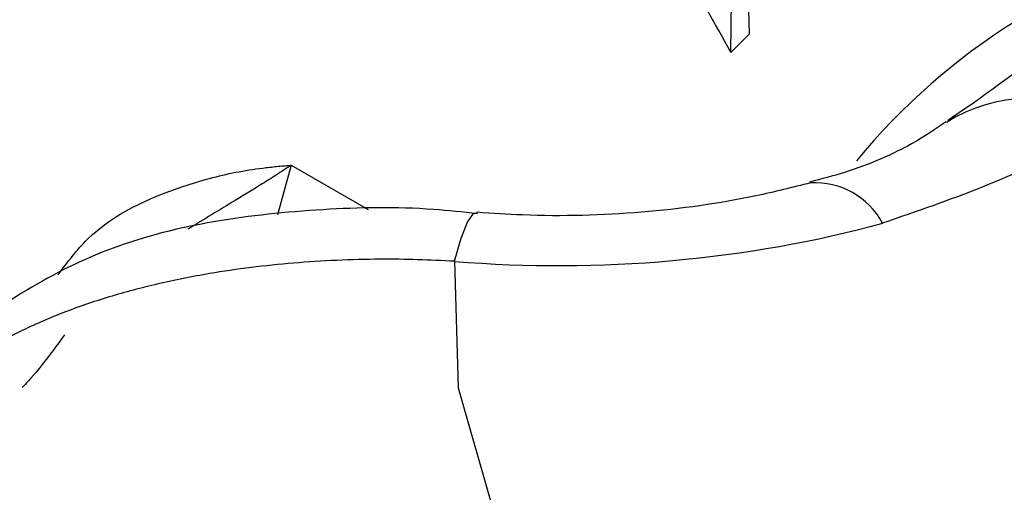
# Model space of a CAD drawing. Header units: millimetres. Extents: x 0 to 420, y 0 to 297.
# Tile 53 of 78: x 158.924 to 160.007, y 177.257 to 177.777. Entities that reach past the tile are written whole.
import ezdxf

# ---------------------------------------------------------------- set-up
doc = ezdxf.new("R2010")
doc.units = ezdxf.units.MM

msp = doc.modelspace()

# ---------------------------------------------------------------- linework, layer by layer
at = {"color": 7, "linetype": 'Continuous', "lineweight": 25}
for p, q in [((159.7267, 177.7613), (159.7254, 177.81)), ((159.7063, 177.7408), (159.7068, 177.7992))]:
    msp.add_line(p, q, dxfattribs=at)
at = {"color": 8, "linetype": 'Continuous', "lineweight": 25}
for q in [(159.2075, 177.5622), (159.3074, 177.5678)]:
    msp.add_line((159.2227, 177.6167), q, dxfattribs=at)
at = {"color": 8, "linetype": 'Continuous', "lineweight": 25, "flags": 128}
msp.add_lwpolyline([(159.4024, 177.5109), (159.4095, 177.5363), (159.4165, 177.554), (159.4231, 177.5634), (159.4274, 177.5648)], dxfattribs=at)
at = {"color": 7, "linetype": 'Continuous', "lineweight": 25, "flags": 128}
msp.add_lwpolyline([(159.4024, 177.5109), (159.4064, 177.3717), (159.4455, 177.2344), (159.5188, 177.1018), (159.6248, 176.9769), (159.7612, 176.8621), (159.9252, 176.7601), (160.1131, 176.673), (160.321, 176.6026), (160.5444, 176.5504), (160.7787, 176.5176), (161.0187, 176.5048)], dxfattribs=at)
at = {"color": 8, "linetype": 'Continuous', "lineweight": 25}
for centre, radius, start, end in [((160.4025, 177.1625), 0.7227, 103.4096, 140.5692), ((160.0347, 177.52), 0.1703, 59.5804, 122.3831), ((159.7986, 177.5127), 0.0847, 28.3364, 93.1307)]:
    msp.add_arc(centre, radius, start, end, dxfattribs=at)
at = {"color": 7, "linetype": 'Continuous', "lineweight": 25}
for centre, major_axis, ratio, start_param, end_param in [((159.4325, 177.5485), (-0.6355, 1.1685), 0.250055, 4.741027, 4.824458), ((159.9062, 177.275), (0.365, 0.6553), 0.587367, 1.10416, 1.145181), ((159.5448, 177.9762), (0.8141, 0.0244), 0.576595, 4.519323, 5.110268)]:
    msp.add_ellipse(centre, major_axis=major_axis, ratio=ratio, start_param=start_param, end_param=end_param, dxfattribs=at)
for points, knots in [([(160.5613, 178.021), (160.5132, 177.9994), (160.4037, 177.9504), (160.2364, 177.8695), (160.0868, 177.7718), (159.9969, 177.7008), (159.9515, 177.6705), (159.9444, 177.6658)], [0, 0, 0, 0, 0.216247, 0.491477, 0.733681, 0.958474, 1, 1, 1, 1]), ([(159.9428, 177.6644), (159.9313, 177.6565), (159.9047, 177.6381), (159.8495, 177.6129), (159.8058, 177.6015), (159.7928, 177.5982)], [0, 0, 0, 0, 0.347955, 0.806531, 1, 1, 1, 1]), ([(160.1209, 177.6669), (160.1072, 177.6574), (160.0393, 177.6102), (159.947, 177.5784), (159.8732, 177.5529)], [0, 0, 0, 0, 0.20043, 1, 1, 1, 1]), ([(159.7938, 177.5973), (159.774, 177.5923), (159.7156, 177.5775), (159.6089, 177.5627), (159.5037, 177.5597), (159.4437, 177.5637), (159.427, 177.5649)], [0, 0, 0, 0, 0.177128, 0.522441, 0.866923, 1, 1, 1, 1]), ([(159.4274, 177.5633), (159.4113, 177.565), (159.3532, 177.5714), (159.2539, 177.5691), (159.1296, 177.5563), (159.0157, 177.5267), (158.9155, 177.4716), (158.8545, 177.4277), (158.8344, 177.3961), (158.8333, 177.3945)], [0, 0, 0, 0, 0.067633, 0.244692, 0.43063, 0.656153, 0.825914, 0.990961, 1, 1, 1, 1]), ([(159.4024, 177.5109), (159.3887, 177.5116), (159.3613, 177.513), (159.318, 177.5134), (159.2561, 177.5119), (159.193, 177.5065), (159.1379, 177.4984), (159.0944, 177.4904), (159.048, 177.4796), (158.9955, 177.4637), (158.9548, 177.4479), (158.9178, 177.4306), (158.8843, 177.4121), (158.849, 177.3874), (158.8178, 177.3598), (158.8011, 177.3389), (158.7927, 177.3284)], [0, 0, 0, 0, 0.050376, 0.100962, 0.161107, 0.283125, 0.345104, 0.385449, 0.466608, 0.549369, 0.633741, 0.676187, 0.755575, 0.835575, 0.917465, 1, 1, 1, 1]), ([(158.9733, 177.43), (158.9648, 177.4183), (158.9457, 177.3921), (158.9271, 177.3724), (158.9268, 177.3721), (158.9267, 177.3721)], [0, 0, 0, 0, 0.340854, 0.76705, 1, 1, 1, 1])]:
    msp.add_open_spline(points, degree=3, knots=knots, dxfattribs=at)
at = {"color": 8, "linetype": 'Continuous', "lineweight": 25}
for points, knots in [([(158.9662, 177.496), (158.9764, 177.5097), (159.0111, 177.556), (159.0847, 177.5893), (159.152, 177.6078), (159.1864, 177.6131), (159.2065, 177.6154), (159.2169, 177.6163), (159.2223, 177.6167), (159.2227, 177.6167)], [0, 0, 0, 0, 0.173118, 0.586731, 0.788726, 0.892135, 0.944203, 0.99632, 1, 1, 1, 1]), ([(159.2227, 177.6167), (159.2224, 177.6165), (159.2196, 177.6147), (159.2141, 177.611), (159.2038, 177.6044), (159.1862, 177.5932), (159.1537, 177.5735), (159.1264, 177.5569), (159.1091, 177.5463)], [0, 0, 0, 0, 0.008017, 0.076461, 0.149472, 0.285757, 0.546981, 1, 1, 1, 1])]:
    msp.add_open_spline(points, degree=3, knots=knots, dxfattribs=at)

doc.saveas('drawing.dxf')
